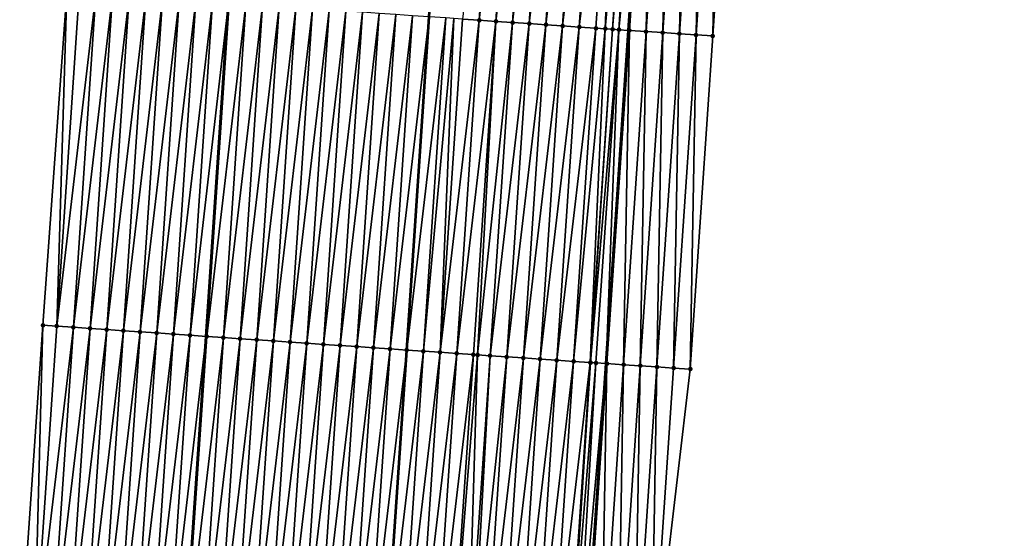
# Model space of a CAD drawing. Header units: feet. Extents: x 2017353 to 2024169, y 808050 to 818690.
# Tile 76 of 256: x 2023490 to 2023548, y 810651 to 810682. Entities that reach past the tile are written whole.
import ezdxf

# ---------------------------------------------------------------- set-up
doc = ezdxf.new("R2010")
doc.units = ezdxf.units.FT
doc.header["$MEASUREMENT"] = 0
for name, color, linetype, lineweight in [('EP_Travel Lane', 172, 'Continuous', 53), ('SB-Road Shots', 141, 'Continuous', 100), ('SB-Road X-Section', 40, 'Continuous', 13), ('STRIPING', 60, 'Continuous', 53)]:
    doc.layers.add(name, color=color, linetype=linetype, lineweight=lineweight)
doc.layers.add('I-77-MM15-17_SB-Surface-BORDER', color=7, linetype='Continuous')
doc.layers.add('I-77-MM15-17_SB-Surface-TIN', color=7, linetype='Continuous')

msp = doc.modelspace()

# ---------------------------------------------------------------- linework, layer by layer
at = {"layer": 'EP_Travel Lane'}
for points in [[(2023499.356518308, 810642.9599077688, 297.4142535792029), (2023500.702539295, 810662.9030614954, 298.0919768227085), (2023502.048506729, 810682.845421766, 298.7924338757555), (2023503.394503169, 810702.7882118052, 299.4805772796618), (2023504.740404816, 810722.7295973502, 300.2089618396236), (2023506.071576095, 810742.6690456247, 300.9027746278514), (2023507.395072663, 810762.6119827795, 301.6295509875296), (2023508.718634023, 810782.5558962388, 302.3287045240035), (2023510.042198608, 810802.4998582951, 303.026486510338), (2023511.36576442, 810822.4438388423, 303.7237454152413), (2023512.68932684, 810842.3877682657, 304.4224536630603), (2023514.012857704, 810862.3312222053, 305.1346078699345), (2023515.336330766, 810882.2738051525, 305.8714025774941), (2023516.659869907, 810902.2173838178, 306.5800283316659), (2023517.983432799, 810922.1613203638, 307.2785303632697), (2023519.34980394, 810942.1306556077, 307.9967300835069)], [(2023523.297017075, 810641.3307508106, 297.7948377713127), (2023524.643014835, 810661.2735604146, 298.4824205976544), (2023525.98902641, 810681.2165746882, 299.1641393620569), (2023527.335005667, 810701.1591101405, 299.8595772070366), (2023528.680971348, 810721.1014444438, 300.5607783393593), (2023530.022595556, 810741.0478592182, 301.2719801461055), (2023531.361497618, 810760.9899328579, 301.99394266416), (2023532.70044285, 810780.9326494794, 302.6977201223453), (2023534.039342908, 810800.8746932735, 303.4205285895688), (2023535.378330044, 810820.8180340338, 304.1066461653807), (2023536.717298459, 810840.7610959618, 304.8006487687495), (2023538.056257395, 810860.7040167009, 305.4986501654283), (2023539.395180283, 810880.6464005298, 306.2118390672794), (2023540.734135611, 810900.5892675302, 306.9113608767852), (2023542.07307142, 810920.5318438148, 307.6191068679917), (2023543.440452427, 810940.4444273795, 308.3177229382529)]]:
    msp.add_polyline3d(points, dxfattribs=at)
at = {"layer": 'I-77-MM15-17_SB-Surface-BORDER', "color": 3, "linetype": 'Continuous', "lineweight": -3}
for points in [[(2023489.552014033, 810643.6296127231, 297.1869156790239), (2023490.940363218, 810663.5704841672, 297.8482512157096), (2023492.374166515, 810683.5068231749, 298.5513598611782), (2023494.354884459, 810703.4051117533, 299.2869142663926), (2023495.539404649, 810723.3574900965, 300.0124266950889), (2023496.105524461, 810743.3467942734, 300.6598493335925), (2023497.916221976, 810763.2563264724, 301.4061769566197), (2023499.102415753, 810783.208940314, 302.1200432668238), (2023500.586114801, 810803.1411389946, 302.8463235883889), (2023501.86533351, 810823.0871729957, 303.5696055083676), (2023503.689463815, 810842.9955933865, 304.3218478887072), (2023506.06615233, 810862.8671068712, 305.0686755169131), (2023507.22822551, 810882.8209190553, 305.7944075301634), (2023509.274412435, 810902.7144334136, 306.5465600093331), (2023510.193719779, 810922.6871717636, 307.1983107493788), (2023511.566618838, 810942.6764191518, 307.8658723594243)], [(2023548.477077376, 810940.1038531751, 308.052803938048), (2023547.110238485, 810920.2030870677, 307.3532578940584), (2023545.771250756, 810900.2599329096, 306.6618839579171), (2023544.43229475, 810880.3172512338, 305.9571434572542), (2023543.093359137, 810860.3748733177, 305.2438121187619), (2023541.754386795, 810840.4319483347, 304.5459549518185), (2023540.415481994, 810820.4900293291, 303.8196454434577), (2023539.076443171, 810800.5461141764, 303.1498021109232), (2023537.737473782, 810780.6032331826, 302.4507026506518), (2023536.398474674, 810760.6599095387, 301.764121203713), (2023535.059538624, 810740.7175251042, 301.0509765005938), (2023533.717785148, 810720.7696457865, 300.328313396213), (2023532.371803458, 810700.8270742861, 299.6339083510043), (2023531.025831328, 810680.8846444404, 298.9354446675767), (2023529.679839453, 810660.9419220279, 298.2453635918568), (2023527.335955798, 810641.0641439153, 297.6239144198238)]]:
    msp.add_polyline3d(points, dxfattribs=at)
at = {"layer": 'I-77-MM15-17_SB-Surface-TIN', "color": 128, "linetype": 'Continuous', "lineweight": -3}
for points in [[(2023516.0596508, 810681.8913479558, 299.0326236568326), (2023517.057339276, 810681.8233914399, 299.0502969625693), (2023518.403311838, 810701.7658276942, 299.7485769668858)], [(2023517.057339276, 810681.8233914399, 299.0502969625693), (2023519.401006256, 810701.6979592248, 299.7637275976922), (2023518.403311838, 810701.7658276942, 299.7485769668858)], [(2023517.057339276, 810681.8233914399, 299.0502969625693), (2023518.055030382, 810681.7554738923, 299.0668537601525), (2023519.401006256, 810701.6979592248, 299.7637275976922)], [(2023518.055030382, 810681.7554738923, 299.0668537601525), (2023520.3987016, 810701.6301044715, 299.7784852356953), (2023519.401006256, 810701.6979592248, 299.7637275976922)], [(2023518.055030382, 810681.7554738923, 299.0668537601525), (2023519.052721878, 810681.6875621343, 299.0832446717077), (2023520.3987016, 810701.6301044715, 299.7784852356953)], [(2023519.052721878, 810681.6875621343, 299.0832446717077), (2023521.39639686, 810701.5622484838, 299.7932782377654), (2023520.3987016, 810701.6301044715, 299.7784852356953)], [(2023519.052721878, 810681.6875621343, 299.0832446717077), (2023520.050414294, 810681.6196640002, 299.0992452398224), (2023521.39639686, 810701.5622484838, 299.7932782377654)], [(2023520.050414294, 810681.6196640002, 299.0992452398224), (2023522.394093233, 810701.494408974, 299.807599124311), (2023521.39639686, 810701.5622484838, 299.7932782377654)], [(2023520.050414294, 810681.6196640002, 299.0992452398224), (2023521.048110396, 810681.5518204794, 299.1136810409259), (2023522.394093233, 810701.494408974, 299.807599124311)], [(2023521.048110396, 810681.5518204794, 299.1136810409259), (2023523.391793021, 810701.4266200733, 299.8204699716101), (2023522.394093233, 810701.494408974, 299.807599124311)], [(2023521.048110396, 810681.5518204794, 299.1136810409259), (2023522.045810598, 810681.4840377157, 299.1263760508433), (2023523.391793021, 810701.4266200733, 299.8204699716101)], [(2023522.045810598, 810681.4840377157, 299.1263760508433), (2023524.389489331, 810701.3587796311, 299.8348175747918), (2023523.391793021, 810701.4266200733, 299.8204699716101)], [(2023522.045810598, 810681.4840377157, 299.1263760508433), (2023523.043507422, 810681.4162048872, 299.1405055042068), (2023524.389489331, 810701.3587796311, 299.8348175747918)], [(2023523.043507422, 810681.4162048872, 299.1405055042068), (2023525.387179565, 810701.2908491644, 299.8517445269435), (2023524.389489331, 810701.3587796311, 299.8348175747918)], [(2023523.043507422, 810681.4162048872, 299.1405055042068), (2023524.041197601, 810681.34827361, 299.157455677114), (2023525.387179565, 810701.2908491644, 299.8517445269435)], [(2023524.041197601, 810681.34827361, 299.157455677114), (2023524.599784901, 810681.3103284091, 299.1644301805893), (2023525.387179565, 810701.2908491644, 299.8517445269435)], [(2023524.599784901, 810681.3103284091, 299.1644301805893), (2023526.384871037, 810701.2229370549, 299.868145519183), (2023525.387179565, 810701.2908491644, 299.8517445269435)], [(2023524.599784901, 810681.3103284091, 299.1644301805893), (2023525.038903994, 810681.2805825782, 299.1675224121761), (2023526.384871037, 810701.2229370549, 299.868145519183)], [(2023525.038903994, 810681.2805825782, 299.1675224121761), (2023526.389678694, 810701.222610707, 299.8681987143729), (2023526.384871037, 810701.2229370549, 299.868145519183)], [(2023525.038903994, 810681.2805825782, 299.1675224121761), (2023526.669894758, 810701.2036450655, 299.8697118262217), (2023526.389678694, 810701.222610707, 299.8681987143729)], [(2023525.038903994, 810681.2805825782, 299.1675224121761), (2023525.413257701, 810681.2552787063, 299.1685965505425), (2023526.669894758, 810701.2036450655, 299.8697118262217)], [(2023525.413257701, 810681.2552787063, 299.1685965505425), (2023527.335005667, 810701.1591101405, 299.8595772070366), (2023526.669894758, 810701.2036450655, 299.8697118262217)], [(2023525.413257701, 810681.2552787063, 299.1685965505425), (2023525.98902641, 810681.2165746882, 299.1641393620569), (2023527.335005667, 810701.1591101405, 299.8595772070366)], [(2023526.036642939, 810681.2133738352, 299.1637707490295), (2023527.335005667, 810701.1591101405, 299.8595772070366), (2023525.98902641, 810681.2165746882, 299.1641393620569)], [(2023526.036642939, 810681.2133738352, 299.1637707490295), (2023527.382623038, 810701.155921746, 299.8588516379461), (2023527.335005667, 810701.1591101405, 299.8595772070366)], [(2023526.036642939, 810681.2133738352, 299.1637707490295), (2023527.034460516, 810681.1473301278, 299.1266388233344), (2023527.382623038, 810701.155921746, 299.8588516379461)], [(2023527.034460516, 810681.1473301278, 299.1266388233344), (2023528.380451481, 810701.0900390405, 299.8171067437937), (2023527.382623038, 810701.155921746, 299.8588516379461)], [(2023527.034460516, 810681.1473301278, 299.1266388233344), (2023528.032300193, 810681.0816138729, 299.0801248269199), (2023528.380451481, 810701.0900390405, 299.8171067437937)], [(2023528.032300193, 810681.0816138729, 299.0801248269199), (2023529.378278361, 810701.0241331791, 299.7760253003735), (2023528.380451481, 810701.0900390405, 299.8171067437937)], [(2023528.032300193, 810681.0816138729, 299.0801248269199), (2023529.030138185, 810681.0158726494, 299.0343262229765), (2023529.378278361, 810701.0241331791, 299.7760253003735)], [(2023529.030138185, 810681.0158726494, 299.0343262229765), (2023530.376126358, 810700.9585401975, 299.7259793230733), (2023529.378278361, 810701.0241331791, 299.7760253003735)], [(2023529.030138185, 810681.0158726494, 299.0343262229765), (2023530.027987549, 810680.9502999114, 298.9837002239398), (2023530.376126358, 810700.9585401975, 299.7259793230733)], [(2023530.027987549, 810680.9502999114, 298.9837002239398), (2023531.373971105, 810700.8928990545, 299.6773132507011), (2023530.376126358, 810700.9585401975, 299.7259793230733)], [(2023530.027987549, 810680.9502999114, 298.9837002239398), (2023531.025831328, 810680.8846444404, 298.9354446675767), (2023531.373971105, 810700.8928990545, 299.6773132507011)], [(2023531.025831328, 810680.8846444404, 298.9354446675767), (2023532.371803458, 810700.8270742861, 299.6339083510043), (2023531.373971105, 810700.8928990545, 299.6773132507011)], [(2023491.76697431, 810663.5138526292, 297.8722428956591), (2023492.374166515, 810683.5068231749, 298.5513598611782), (2023490.940363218, 810663.5704841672, 297.8482512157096)], [(2023491.76697431, 810663.5138526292, 297.8722428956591), (2023493.112944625, 810683.4562555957, 298.5714766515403), (2023492.374166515, 810683.5068231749, 298.5513598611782)], [(2023491.76697431, 810663.5138526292, 297.8722428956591), (2023494.110608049, 810683.387927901, 298.5997848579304), (2023493.112944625, 810683.4562555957, 298.5714766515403)], [(2023492.764634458, 810663.4454764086, 297.9019414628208), (2023494.110608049, 810683.387927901, 298.5997848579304), (2023491.76697431, 810663.5138526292, 297.8722428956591)], [(2023492.764634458, 810663.4454764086, 297.9019414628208), (2023495.108272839, 810683.3196204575, 298.6275128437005), (2023494.110608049, 810683.387927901, 298.5997848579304)], [(2023492.764634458, 810663.4454764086, 297.9019414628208), (2023493.762295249, 810663.3771097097, 297.9313672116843), (2023495.108272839, 810683.3196204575, 298.6275128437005)], [(2023493.762295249, 810663.3771097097, 297.9313672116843), (2023496.105947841, 810683.2514643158, 298.6509057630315), (2023495.108272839, 810683.3196204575, 298.6275128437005)], [(2023493.762295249, 810663.3771097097, 297.9313672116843), (2023494.759961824, 810663.3088287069, 297.9583376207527), (2023496.105947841, 810683.2514643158, 298.6509057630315)], [(2023494.759961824, 810663.3088287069, 297.9583376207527), (2023497.103628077, 810683.183385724, 298.67207675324), (2023496.105947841, 810683.2514643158, 298.6509057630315)], [(2023494.759961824, 810663.3088287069, 297.9583376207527), (2023495.757633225, 810663.2406192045, 297.9832594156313), (2023497.103628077, 810683.183385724, 298.67207675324)], [(2023495.757633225, 810663.2406192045, 297.9832594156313), (2023498.101307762, 810683.1152989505, 298.6934821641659), (2023497.103628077, 810683.183385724, 298.67207675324)], [(2023495.757633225, 810663.2406192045, 297.9832594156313), (2023496.755307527, 810663.172452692, 298.0069494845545), (2023498.101307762, 810683.1152989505, 298.6934821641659)], [(2023496.755307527, 810663.172452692, 298.0069494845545), (2023499.098988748, 810683.0472314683, 298.7143348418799), (2023498.101307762, 810683.1152989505, 298.6934821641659)], [(2023496.755307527, 810663.172452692, 298.0069494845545), (2023497.752982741, 810663.1042996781, 298.0302527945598), (2023499.098988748, 810683.0472314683, 298.7143348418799)], [(2023497.752982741, 810663.1042996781, 298.0302527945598), (2023500.096666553, 810682.9791168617, 298.7365377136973), (2023499.098988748, 810683.0472314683, 298.7143348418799)], [(2023497.752982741, 810663.1042996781, 298.0302527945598), (2023498.750663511, 810663.036229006, 298.0511968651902), (2023500.096666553, 810682.9791168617, 298.7365377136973)], [(2023498.750663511, 810663.036229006, 298.0511968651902), (2023501.094331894, 810682.9108175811, 298.7640318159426), (2023500.096666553, 810682.9791168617, 298.7365377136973)], [(2023498.750663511, 810663.036229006, 298.0511968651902), (2023499.748345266, 810662.9681729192, 298.0717230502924), (2023501.094331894, 810682.9108175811, 298.7640318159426)], [(2023499.748345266, 810662.9681729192, 298.0717230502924), (2023502.048506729, 810682.845421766, 298.7924338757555), (2023501.094331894, 810682.9108175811, 298.7640318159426)], [(2023499.748345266, 810662.9681729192, 298.0717230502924), (2023500.702539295, 810662.9030614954, 298.0919768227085), (2023502.048506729, 810682.845421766, 298.7924338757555)], [(2023502.091992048, 810682.8424414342, 298.7937282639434), (2023502.048506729, 810682.845421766, 298.7924338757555), (2023500.702539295, 810662.9030614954, 298.0919768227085)], [(2023500.746025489, 810662.9000941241, 298.0928998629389), (2023502.091992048, 810682.8424414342, 298.7937282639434), (2023500.702539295, 810662.9030614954, 298.0919768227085)], [(2023500.746025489, 810662.9000941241, 298.0928998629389), (2023503.089664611, 810682.7742491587, 298.8181564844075), (2023502.091992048, 810682.8424414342, 298.7937282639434)], [(2023500.746025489, 810662.9000941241, 298.0928998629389), (2023501.743703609, 810662.8319841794, 298.1149691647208), (2023503.089664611, 810682.7742491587, 298.8181564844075)], [(2023501.743703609, 810662.8319841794, 298.1149691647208), (2023504.087351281, 810682.7062658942, 298.8365961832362), (2023503.089664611, 810682.7742491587, 298.8181564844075)], [(2023501.743703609, 810662.8319841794, 298.1149691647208), (2023502.741384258, 810662.7639117, 298.1359650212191), (2023504.087351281, 810682.7062658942, 298.8365961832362)], [(2023502.741384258, 810662.7639117, 298.1359650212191), (2023505.085044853, 810682.6383848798, 298.8521062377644), (2023504.087351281, 810682.7062658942, 298.8365961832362)], [(2023502.741384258, 810662.7639117, 298.1359650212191), (2023503.739070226, 810662.6959180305, 298.154702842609), (2023505.085044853, 810682.6383848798, 298.8521062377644)], [(2023503.739070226, 810662.6959180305, 298.154702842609), (2023506.082740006, 810682.5705272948, 298.8669450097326), (2023505.085044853, 810682.6383848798, 298.8521062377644)], [(2023503.739070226, 810662.6959180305, 298.154702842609), (2023504.736759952, 810662.6279800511, 298.1718450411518), (2023506.082740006, 810682.5705272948, 298.8669450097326)], [(2023504.736759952, 810662.6279800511, 298.1718450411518), (2023507.080434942, 810682.5026665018, 298.881875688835), (2023506.082740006, 810682.5705272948, 298.8669450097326)], [(2023504.736759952, 810662.6279800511, 298.1718450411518), (2023505.734451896, 810662.5600749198, 298.1880460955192), (2023507.080434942, 810682.5026665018, 298.881875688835)], [(2023505.734451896, 810662.5600749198, 298.1880460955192), (2023508.078132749, 810682.434848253, 298.8955874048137), (2023507.080434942, 810682.5026665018, 298.881875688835)], [(2023505.734451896, 810662.5600749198, 298.1880460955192), (2023506.73214552, 810662.4921946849, 298.2035338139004), (2023508.078132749, 810682.434848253, 298.8955874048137)], [(2023506.73214552, 810662.4921946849, 298.2035338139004), (2023509.075836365, 810682.3671160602, 298.9068334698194), (2023508.078132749, 810682.434848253, 298.8955874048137)], [(2023506.73214552, 810662.4921946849, 298.2035338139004), (2023507.72984264, 810662.4243662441, 298.2175375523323), (2023509.075836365, 810682.3671160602, 298.9068334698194)], [(2023507.72984264, 810662.4243662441, 298.2175375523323), (2023510.073540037, 810682.2993847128, 298.918055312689), (2023509.075836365, 810682.3671160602, 298.9068334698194)], [(2023507.72984264, 810662.4243662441, 298.2175375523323), (2023508.727539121, 810662.3565283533, 298.2318120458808), (2023510.073540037, 810682.2993847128, 298.918055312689)], [(2023508.727539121, 810662.3565283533, 298.2318120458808), (2023511.071229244, 810682.231439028, 298.9354182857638), (2023510.073540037, 810682.2993847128, 298.918055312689)], [(2023508.727539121, 810662.3565283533, 298.2318120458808), (2023509.725229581, 810662.2886012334, 298.2486431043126), (2023511.071229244, 810682.231439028, 298.9354182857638)], [(2023509.725229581, 810662.2886012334, 298.2486431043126), (2023512.068911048, 810682.1633836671, 298.9559236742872), (2023511.071229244, 810682.231439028, 298.9354182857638)], [(2023509.725229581, 810662.2886012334, 298.2486431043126), (2023510.722911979, 810662.220554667, 298.2688965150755), (2023512.068911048, 810682.1633836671, 298.9559236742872)], [(2023510.722911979, 810662.220554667, 298.2688965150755), (2023513.06660313, 810682.0954805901, 298.9720658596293), (2023512.068911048, 810682.1633836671, 298.9559236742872)], [(2023510.722911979, 810662.220554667, 298.2688965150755), (2023511.720598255, 810662.1525655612, 298.2875035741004), (2023513.06660313, 810682.0954805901, 298.9720658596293)], [(2023511.720598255, 810662.1525655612, 298.2875035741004), (2023514.06429321, 810682.0275478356, 298.9890583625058), (2023513.06660313, 810682.0954805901, 298.9720658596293)], [(2023511.720598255, 810662.1525655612, 298.2875035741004), (2023512.718285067, 810662.0845843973, 298.3058830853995), (2023514.06429321, 810682.0275478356, 298.9890583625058)], [(2023515.061969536, 810681.9594113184, 299.0118890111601), (2023514.06429321, 810682.0275478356, 298.9890583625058), (2023512.718285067, 810662.0845843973, 298.3058830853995)], [(2023513.715967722, 810662.0165416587, 298.3260268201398), (2023515.061969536, 810681.9594113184, 299.0118890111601), (2023512.718285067, 810662.0845843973, 298.3058830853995)], [(2023513.715967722, 810662.0165416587, 298.3260268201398), (2023515.534648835, 810681.9271423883, 299.0223405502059), (2023515.061969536, 810681.9594113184, 299.0118890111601)], [(2023513.715967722, 810662.0165416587, 298.3260268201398), (2023514.713654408, 810661.9485586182, 298.344460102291), (2023515.534648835, 810681.9271423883, 299.0223405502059)], [(2023514.713654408, 810661.9485586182, 298.344460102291), (2023516.0596508, 810681.8913479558, 299.0326236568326), (2023515.534648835, 810681.9271423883, 299.0223405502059)], [(2023514.713654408, 810661.9485586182, 298.344460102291), (2023517.057339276, 810681.8233914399, 299.0502969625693), (2023516.0596508, 810681.8913479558, 299.0326236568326)], [(2023514.713654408, 810661.9485586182, 298.344460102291), (2023515.71134431, 810661.8806232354, 298.3615279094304), (2023517.057339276, 810681.8233914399, 299.0502969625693)], [(2023515.71134431, 810661.8806232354, 298.3615279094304), (2023518.055030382, 810681.7554738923, 299.0668537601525), (2023517.057339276, 810681.8233914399, 299.0502969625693)], [(2023515.71134431, 810661.8806232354, 298.3615279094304), (2023516.709037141, 810661.8127312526, 298.377352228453), (2023518.055030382, 810681.7554738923, 299.0668537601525)], [(2023516.709037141, 810661.8127312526, 298.377352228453), (2023516.958863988, 810661.7957384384, 298.3810965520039), (2023518.055030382, 810681.7554738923, 299.0668537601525)], [(2023516.958863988, 810661.7957384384, 298.3810965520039), (2023519.052721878, 810681.6875621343, 299.0832446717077), (2023518.055030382, 810681.7554738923, 299.0668537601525)], [(2023516.958863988, 810661.7957384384, 298.3810965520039), (2023517.706732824, 810661.7448815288, 298.3919657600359), (2023519.052721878, 810681.6875621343, 299.0832446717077)], [(2023517.706732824, 810661.7448815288, 298.3919657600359), (2023520.050414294, 810681.6196640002, 299.0992452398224), (2023519.052721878, 810681.6875621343, 299.0832446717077)], [(2023517.706732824, 810661.7448815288, 298.3919657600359), (2023518.704429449, 810661.6770457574, 298.4061795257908), (2023520.050414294, 810681.6196640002, 299.0992452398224)], [(2023518.704429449, 810661.6770457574, 298.4061795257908), (2023521.048110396, 810681.5518204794, 299.1136810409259), (2023520.050414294, 810681.6196640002, 299.0992452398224)], [(2023518.704429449, 810661.6770457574, 298.4061795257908), (2023519.702126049, 810661.6092096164, 298.4204038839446), (2023521.048110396, 810681.5518204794, 299.1136810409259)], [(2023519.702126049, 810661.6092096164, 298.4204038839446), (2023522.045810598, 810681.4840377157, 299.1263760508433), (2023521.048110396, 810681.5518204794, 299.1136810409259)], [(2023519.702126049, 810661.6092096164, 298.4204038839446), (2023520.699818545, 810661.5413126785, 298.4363701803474), (2023522.045810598, 810681.4840377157, 299.1263760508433)], [(2023520.699818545, 810661.5413126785, 298.4363701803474), (2023523.043507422, 810681.4162048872, 299.1405055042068), (2023522.045810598, 810681.4840377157, 299.1263760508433)], [(2023520.699818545, 810661.5413126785, 298.4363701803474), (2023521.697506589, 810661.4733497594, 298.4542269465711), (2023523.043507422, 810681.4162048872, 299.1405055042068)], [(2023521.697506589, 810661.4733497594, 298.4542269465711), (2023524.041197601, 810681.34827361, 299.157455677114), (2023523.043507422, 810681.4162048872, 299.1405055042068)], [(2023521.697506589, 810661.4733497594, 298.4542269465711), (2023522.695194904, 810661.4053908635, 298.4719684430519), (2023524.041197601, 810681.34827361, 299.157455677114)], [(2023522.695194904, 810661.4053908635, 298.4719684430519), (2023524.599784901, 810681.3103284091, 299.1644301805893), (2023524.041197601, 810681.34827361, 299.157455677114)], [(2023522.695194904, 810661.4053908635, 298.4719684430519), (2023523.692888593, 810661.3375115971, 298.4874284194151), (2023524.599784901, 810681.3103284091, 299.1644301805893)], [(2023523.692888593, 810661.3375115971, 298.4874284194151), (2023525.038903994, 810681.2805825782, 299.1675224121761), (2023524.599784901, 810681.3103284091, 299.1644301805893)], [(2023523.692888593, 810661.3375115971, 298.4874284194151), (2023523.722177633, 810661.3355234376, 298.487752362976), (2023525.038903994, 810681.2805825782, 299.1675224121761)], [(2023523.722177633, 810661.3355234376, 298.487752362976), (2023525.413257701, 810681.2552787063, 299.1685965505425), (2023525.038903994, 810681.2805825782, 299.1675224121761)], [(2023523.722177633, 810661.3355234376, 298.487752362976), (2023524.034985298, 810661.3143444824, 298.489653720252), (2023525.413257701, 810681.2552787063, 299.1685965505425)], [(2023524.034985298, 810661.3143444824, 298.489653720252), (2023524.643014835, 810661.2735604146, 298.4824205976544), (2023525.413257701, 810681.2552787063, 299.1685965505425)], [(2023525.413257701, 810681.2552787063, 299.1685965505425), (2023524.643014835, 810661.2735604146, 298.4824205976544), (2023525.98902641, 810681.2165746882, 299.1641393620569)], [(2023524.690631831, 810661.2703664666, 298.4818541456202), (2023525.98902641, 810681.2165746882, 299.1641393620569), (2023524.643014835, 810661.2735604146, 298.4824205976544)], [(2023524.690631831, 810661.2703664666, 298.4818541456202), (2023526.036642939, 810681.2133738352, 299.1637707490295), (2023525.98902641, 810681.2165746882, 299.1641393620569)], [(2023524.690631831, 810661.2703664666, 298.4818541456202), (2023525.688467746, 810661.20459447, 298.4369372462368), (2023526.036642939, 810681.2133738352, 299.1637707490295)], [(2023525.688467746, 810661.20459447, 298.4369372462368), (2023527.034460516, 810681.1473301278, 299.1266388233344), (2023526.036642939, 810681.2133738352, 299.1637707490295)], [(2023525.688467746, 810661.20459447, 298.4369372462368), (2023526.686306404, 810661.1388631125, 298.3908559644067), (2023527.034460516, 810681.1473301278, 299.1266388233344)], [(2023526.686306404, 810661.1388631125, 298.3908559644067), (2023528.032300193, 810681.0816138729, 299.0801248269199), (2023527.034460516, 810681.1473301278, 299.1266388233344)], [(2023526.686306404, 810661.1388631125, 298.3908559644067), (2023527.684147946, 810661.0731744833, 298.343550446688), (2023528.032300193, 810681.0816138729, 299.0801248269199)], [(2023527.684147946, 810661.0731744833, 298.343550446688), (2023529.030138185, 810681.0158726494, 299.0343262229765), (2023528.032300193, 810681.0816138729, 299.0801248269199)], [(2023527.684147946, 810661.0731744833, 298.343550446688), (2023528.681993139, 810661.0075399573, 298.2946947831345), (2023529.030138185, 810681.0158726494, 299.0343262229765)], [(2023528.681993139, 810661.0075399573, 298.2946947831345), (2023530.027987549, 810680.9502999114, 298.9837002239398), (2023529.030138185, 810681.0158726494, 299.0343262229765)], [(2023528.681993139, 810661.0075399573, 298.2946947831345), (2023529.679839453, 810660.9419220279, 298.2453635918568), (2023530.027987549, 810680.9502999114, 298.9837002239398)], [(2023529.679839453, 810660.9419220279, 298.2453635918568), (2023531.025831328, 810680.8846444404, 298.9354446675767), (2023530.027987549, 810680.9502999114, 298.9837002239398)], [(2023490.420916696, 810643.5701562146, 297.2100685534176), (2023490.940363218, 810663.5704841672, 297.8482512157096), (2023489.552014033, 810643.6296127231, 297.1869156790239)], [(2023490.420916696, 810643.5701562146, 297.2100685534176), (2023491.76697431, 810663.5138526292, 297.8722428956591), (2023490.940363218, 810663.5704841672, 297.8482512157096)], [(2023490.420916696, 810643.5701562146, 297.2100685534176), (2023492.764634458, 810663.4454764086, 297.9019414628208), (2023491.76697431, 810663.5138526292, 297.8722428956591)], [(2023491.418581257, 810643.5018453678, 297.2378940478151), (2023492.764634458, 810663.4454764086, 297.9019414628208), (2023490.420916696, 810643.5701562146, 297.2100685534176)], [(2023491.418581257, 810643.5018453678, 297.2378940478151), (2023493.762295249, 810663.3771097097, 297.9313672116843), (2023492.764634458, 810663.4454764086, 297.9019414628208)], [(2023491.418581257, 810643.5018453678, 297.2378940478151), (2023492.416246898, 810643.4335505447, 297.2652604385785), (2023493.762295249, 810663.3771097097, 297.9313672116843)], [(2023492.416246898, 810643.4335505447, 297.2652604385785), (2023494.759961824, 810663.3088287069, 297.9583376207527), (2023493.762295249, 810663.3771097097, 297.9313672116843)], [(2023492.416246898, 810643.4335505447, 297.2652604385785), (2023493.413918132, 810643.3653385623, 297.2902532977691), (2023494.759961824, 810663.3088287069, 297.9583376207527)], [(2023493.413918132, 810643.3653385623, 297.2902532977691), (2023495.757633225, 810663.2406192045, 297.9832594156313), (2023494.759961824, 810663.3088287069, 297.9583376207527)], [(2023493.413918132, 810643.3653385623, 297.2902532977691), (2023494.411596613, 810643.2972339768, 297.3121690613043), (2023495.757633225, 810663.2406192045, 297.9832594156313)], [(2023494.411596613, 810643.2972339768, 297.3121690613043), (2023496.755307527, 810663.172452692, 298.0069494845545), (2023495.757633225, 810663.2406192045, 297.9832594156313)], [(2023494.411596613, 810643.2972339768, 297.3121690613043), (2023495.409278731, 810643.2291832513, 297.3325416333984), (2023496.755307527, 810663.172452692, 298.0069494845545)], [(2023495.409278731, 810643.2291832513, 297.3325416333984), (2023497.752982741, 810663.1042996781, 298.0302527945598), (2023496.755307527, 810663.172452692, 298.0069494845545)], [(2023495.409278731, 810643.2291832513, 297.3325416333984), (2023496.406962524, 810643.1611573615, 297.3522026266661), (2023497.752982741, 810663.1042996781, 298.0302527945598)], [(2023496.406962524, 810643.1611573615, 297.3522026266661), (2023498.750663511, 810663.036229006, 298.0511968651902), (2023497.752982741, 810663.1042996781, 298.0302527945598)], [(2023496.406962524, 810643.1611573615, 297.3522026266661), (2023497.404647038, 810643.0931421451, 297.3715578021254), (2023498.750663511, 810663.036229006, 298.0511968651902)], [(2023497.404647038, 810643.0931421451, 297.3715578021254), (2023499.748345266, 810662.9681729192, 298.0717230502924), (2023498.750663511, 810663.036229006, 298.0511968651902)], [(2023497.404647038, 810643.0931421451, 297.3715578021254), (2023498.402325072, 810643.0250309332, 297.3936634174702), (2023499.748345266, 810662.9681729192, 298.0717230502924)], [(2023498.402325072, 810643.0250309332, 297.3936634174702), (2023500.702539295, 810662.9030614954, 298.0919768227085), (2023499.748345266, 810662.9681729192, 298.0717230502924)], [(2023498.402325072, 810643.0250309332, 297.3936634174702), (2023499.356518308, 810642.9599077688, 297.4142535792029), (2023500.702539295, 810662.9030614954, 298.0919768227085)], [(2023500.746025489, 810662.9000941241, 298.0928998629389), (2023500.702539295, 810662.9030614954, 298.0919768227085), (2023499.356518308, 810642.9599077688, 297.4142535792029)], [(2023499.400004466, 810642.9569398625, 297.4151919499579), (2023500.746025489, 810662.9000941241, 298.0928998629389), (2023499.356518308, 810642.9599077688, 297.4142535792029)], [(2023499.400004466, 810642.9569398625, 297.4151919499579), (2023501.743703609, 810662.8319841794, 298.1149691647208), (2023500.746025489, 810662.9000941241, 298.0928998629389)], [(2023499.400004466, 810642.9569398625, 297.4151919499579), (2023500.397697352, 810642.8890486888, 297.4309930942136), (2023501.743703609, 810662.8319841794, 298.1149691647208)], [(2023500.397697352, 810642.8890486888, 297.4309930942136), (2023502.741384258, 810662.7639117, 298.1359650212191), (2023501.743703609, 810662.8319841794, 298.1149691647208)], [(2023500.397697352, 810642.8890486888, 297.4309930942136), (2023501.395391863, 810642.8211816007, 297.4461041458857), (2023502.741384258, 810662.7639117, 298.1359650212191)], [(2023501.395391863, 810642.8211816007, 297.4461041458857), (2023503.739070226, 810662.6959180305, 298.154702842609), (2023502.741384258, 810662.7639117, 298.1359650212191)], [(2023501.395391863, 810642.8211816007, 297.4461041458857), (2023502.393082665, 810642.7532595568, 297.4627897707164), (2023503.739070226, 810662.6959180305, 298.154702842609)], [(2023502.393082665, 810642.7532595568, 297.4627897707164), (2023504.736759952, 810662.6279800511, 298.1718450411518), (2023503.739070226, 810662.6959180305, 298.154702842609)], [(2023502.393082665, 810642.7532595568, 297.4627897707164), (2023503.390777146, 810642.6853920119, 297.4779139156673), (2023504.736759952, 810662.6279800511, 298.1718450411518)], [(2023503.390777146, 810642.6853920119, 297.4779139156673), (2023505.734451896, 810662.5600749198, 298.1880460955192), (2023504.736759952, 810662.6279800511, 298.1718450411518)], [(2023503.390777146, 810642.6853920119, 297.4779139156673), (2023504.388468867, 810642.6174835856, 297.4942093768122), (2023505.734451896, 810662.5600749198, 298.1880460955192)], [(2023504.388468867, 810642.6174835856, 297.4942093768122), (2023506.73214552, 810662.4921946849, 298.2035338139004), (2023505.734451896, 810662.5600749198, 298.1880460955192)], [(2023504.388468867, 810642.6174835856, 297.4942093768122), (2023505.386153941, 810642.5494766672, 297.5133268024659), (2023506.73214552, 810662.4921946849, 298.2035338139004)], [(2023505.386153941, 810642.5494766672, 297.5133268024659), (2023507.72984264, 810662.4243662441, 298.2175375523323), (2023506.73214552, 810662.4921946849, 298.2035338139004)], [(2023505.386153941, 810642.5494766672, 297.5133268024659), (2023506.383845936, 810642.4815723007, 297.5295059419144), (2023507.72984264, 810662.4243662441, 298.2175375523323)], [(2023506.383845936, 810642.4815723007, 297.5295059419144), (2023508.727539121, 810662.3565283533, 298.2318120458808), (2023507.72984264, 810662.4243662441, 298.2175375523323)], [(2023506.383845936, 810642.4815723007, 297.5295059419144), (2023507.381545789, 810642.4137843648, 297.5423491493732), (2023508.727539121, 810662.3565283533, 298.2318120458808)], [(2023507.381545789, 810642.4137843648, 297.5423491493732), (2023509.725229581, 810662.2886012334, 298.2486431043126), (2023508.727539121, 810662.3565283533, 298.2318120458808)], [(2023507.381545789, 810642.4137843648, 297.5423491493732), (2023508.379237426, 810642.345874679, 297.5586806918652), (2023509.725229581, 810662.2886012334, 298.2486431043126)], [(2023508.379237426, 810642.345874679, 297.5586806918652), (2023510.722911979, 810662.220554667, 298.2688965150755), (2023509.725229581, 810662.2886012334, 298.2486431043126)], [(2023508.379237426, 810642.345874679, 297.5586806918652), (2023509.376921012, 810642.2778457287, 297.5784293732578), (2023510.722911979, 810662.220554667, 298.2688965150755)], [(2023509.376921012, 810642.2778457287, 297.5784293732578), (2023511.720598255, 810662.1525655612, 298.2875035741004), (2023510.722911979, 810662.220554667, 298.2688965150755)], [(2023509.376921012, 810642.2778457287, 297.5784293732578), (2023510.374610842, 810642.2099092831, 297.5955276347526), (2023511.720598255, 810662.1525655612, 298.2875035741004)], [(2023510.374610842, 810642.2099092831, 297.5955276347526), (2023512.718285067, 810662.0845843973, 298.3058830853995), (2023511.720598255, 810662.1525655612, 298.2875035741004)], [(2023510.374610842, 810642.2099092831, 297.5955276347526), (2023511.372298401, 810642.141939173, 297.6135904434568), (2023512.718285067, 810662.0845843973, 298.3058830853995)], [(2023513.715967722, 810662.0165416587, 298.3260268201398), (2023512.718285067, 810662.0845843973, 298.3058830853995), (2023511.372298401, 810642.141939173, 297.6135904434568)], [(2023512.369977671, 810642.0738462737, 297.6351713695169), (2023513.715967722, 810662.0165416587, 298.3260268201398), (2023511.372298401, 810642.141939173, 297.6135904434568)], [(2023512.369977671, 810642.0738462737, 297.6351713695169), (2023514.713654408, 810661.9485586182, 298.344460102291), (2023513.715967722, 810662.0165416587, 298.3260268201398)], [(2023512.369977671, 810642.0738462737, 297.6351713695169), (2023513.367665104, 810642.0058743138, 297.6532871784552), (2023514.713654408, 810661.9485586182, 298.344460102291)], [(2023513.367665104, 810642.0058743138, 297.6532871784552), (2023515.71134431, 810661.8806232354, 298.3615279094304), (2023514.713654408, 810661.9485586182, 298.344460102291)], [(2023513.367665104, 810642.0058743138, 297.6532871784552), (2023514.36535579, 810641.9379505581, 297.670021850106), (2023515.71134431, 810661.8806232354, 298.3615279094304)], [(2023514.36535579, 810641.9379505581, 297.670021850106), (2023516.709037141, 810661.8127312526, 298.377352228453), (2023515.71134431, 810661.8806232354, 298.3615279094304)], [(2023514.36535579, 810641.9379505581, 297.670021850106), (2023515.363046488, 810641.8700269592, 297.6867520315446), (2023516.709037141, 810661.8127312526, 298.377352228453)], [(2023515.363046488, 810641.8700269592, 297.6867520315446), (2023516.958863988, 810661.7957384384, 298.3810965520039), (2023516.709037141, 810661.8127312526, 298.377352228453)], [(2023515.363046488, 810641.8700269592, 297.6867520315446), (2023516.360737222, 810641.8021039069, 297.7034665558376), (2023516.958863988, 810661.7957384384, 298.3810965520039)], [(2023516.360737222, 810641.8021039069, 297.7034665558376), (2023517.706732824, 810661.7448815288, 298.3919657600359), (2023516.958863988, 810661.7957384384, 298.3810965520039)], [(2023516.360737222, 810641.8021039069, 297.7034665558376), (2023516.607612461, 810641.7852941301, 297.7076722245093), (2023517.706732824, 810661.7448815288, 298.3919657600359)], [(2023516.607612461, 810641.7852941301, 297.7076722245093), (2023518.704429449, 810661.6770457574, 298.4061795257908), (2023517.706732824, 810661.7448815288, 298.3919657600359)], [(2023516.607612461, 810641.7852941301, 297.7076722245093), (2023517.358427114, 810641.7341683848, 297.7205383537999), (2023518.704429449, 810661.6770457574, 298.4061795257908)], [(2023517.358427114, 810641.7341683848, 297.7205383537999), (2023519.702126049, 810661.6092096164, 298.4204038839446), (2023518.704429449, 810661.6770457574, 298.4061795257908)], [(2023517.358427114, 810641.7341683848, 297.7205383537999), (2023518.35611737, 810641.6662382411, 297.7374560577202), (2023519.702126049, 810661.6092096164, 298.4204038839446)], [(2023518.35611737, 810641.6662382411, 297.7374560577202), (2023520.699818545, 810661.5413126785, 298.4363701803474), (2023519.702126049, 810661.6092096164, 298.4204038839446)], [(2023518.35611737, 810641.6662382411, 297.7374560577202), (2023519.353811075, 810641.5983592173, 297.7529090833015), (2023520.699818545, 810661.5413126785, 298.4363701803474)], [(2023519.353811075, 810641.5983592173, 297.7529090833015), (2023521.697506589, 810661.4733497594, 298.4542269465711), (2023520.699818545, 810661.5413126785, 298.4363701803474)], [(2023519.353811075, 810641.5983592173, 297.7529090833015), (2023520.351508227, 810641.5305312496, 297.7668992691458), (2023521.697506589, 810661.4733497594, 298.4542269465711)], [(2023520.351508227, 810641.5305312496, 297.7668992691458), (2023522.695194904, 810661.4053908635, 298.4719684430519), (2023521.697506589, 810661.4733497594, 298.4542269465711)], [(2023520.351508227, 810641.5305312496, 297.7668992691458), (2023521.34920451, 810641.4626904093, 297.7812582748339), (2023522.695194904, 810661.4053908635, 298.4719684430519)], [(2023521.34920451, 810641.4626904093, 297.7812582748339), (2023523.692888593, 810661.3375115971, 298.4874284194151), (2023522.695194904, 810661.4053908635, 298.4719684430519)], [(2023521.34920451, 810641.4626904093, 297.7812582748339), (2023522.346897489, 810641.39480062, 297.797019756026), (2023523.692888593, 810661.3375115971, 298.4874284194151)], [(2023522.346897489, 810641.39480062, 297.797019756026), (2023523.722177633, 810661.3355234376, 298.487752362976), (2023523.692888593, 810661.3375115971, 298.4874284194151)], [(2023522.346897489, 810641.39480062, 297.797019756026), (2023522.430627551, 810641.3891128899, 297.7980621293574), (2023523.722177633, 810661.3355234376, 298.487752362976)], [(2023522.430627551, 810641.3891128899, 297.7980621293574), (2023524.034985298, 810661.3143444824, 298.489653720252), (2023523.722177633, 810661.3355234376, 298.487752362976)], [(2023522.430627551, 810641.3891128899, 297.7980621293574), (2023522.856225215, 810641.3603063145, 297.8003941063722), (2023524.034985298, 810661.3143444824, 298.489653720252)], [(2023522.856225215, 810641.3603063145, 297.8003941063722), (2023524.643014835, 810661.2735604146, 298.4824205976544), (2023524.034985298, 810661.3143444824, 298.489653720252)], [(2023522.856225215, 810641.3603063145, 297.8003941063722), (2023523.297017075, 810641.3307508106, 297.7948377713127), (2023524.643014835, 810661.2735604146, 298.4824205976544)], [(2023523.34463415, 810641.3275580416, 297.7942375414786), (2023524.643014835, 810661.2735604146, 298.4824205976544), (2023523.297017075, 810641.3307508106, 297.7948377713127)], [(2023523.34463415, 810641.3275580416, 297.7942375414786), (2023524.690631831, 810661.2703664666, 298.4818541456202), (2023524.643014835, 810661.2735604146, 298.4824205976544)], [(2023523.34463415, 810641.3275580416, 297.7942375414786), (2023524.342465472, 810641.2617179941, 297.7512704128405), (2023524.690631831, 810661.2703664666, 298.4818541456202)], [(2023524.342465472, 810641.2617179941, 297.7512704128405), (2023525.688467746, 810661.20459447, 298.4369372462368), (2023524.690631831, 810661.2703664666, 298.4818541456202)], [(2023524.342465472, 810641.2617179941, 297.7512704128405), (2023525.340285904, 810641.1957165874, 297.7129265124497), (2023525.688467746, 810661.20459447, 298.4369372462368)], [(2023525.340285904, 810641.1957165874, 297.7129265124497), (2023526.686306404, 810661.1388631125, 298.3908559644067), (2023525.688467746, 810661.20459447, 298.4369372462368)], [(2023525.340285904, 810641.1957165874, 297.7129265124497), (2023526.338114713, 810641.129839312, 297.6710260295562), (2023526.686306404, 810661.1388631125, 298.3908559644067)], [(2023526.338114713, 810641.129839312, 297.6710260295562), (2023527.684147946, 810661.0731744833, 298.343550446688), (2023526.686306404, 810661.1388631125, 298.3908559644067)], [(2023526.338114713, 810641.129839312, 297.6710260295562), (2023527.335955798, 810641.0641439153, 297.6239144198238), (2023527.684147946, 810661.0731744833, 298.343550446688)], [(2023527.335955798, 810641.0641439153, 297.6239144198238), (2023528.681993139, 810661.0075399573, 298.2946947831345), (2023527.684147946, 810661.0731744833, 298.343550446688)], [(2023527.335955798, 810641.0641439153, 297.6239144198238), (2023529.679839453, 810660.9419220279, 298.2453635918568), (2023528.681993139, 810661.0075399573, 298.2946947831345)]]:
    msp.add_3dface(points, dxfattribs=at)
at = {"layer": 'SB-Road Shots', "lineweight": 100}
for p in [(2023517.057339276, 810681.8233914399, 299.0502969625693), (2023518.055030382, 810681.7554738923, 299.0668537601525), (2023519.052721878, 810681.6875621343, 299.0832446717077), (2023520.050414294, 810681.6196640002, 299.0992452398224), (2023521.048110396, 810681.5518204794, 299.1136810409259), (2023522.045810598, 810681.4840377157, 299.1263760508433), (2023523.043507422, 810681.4162048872, 299.1405055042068), (2023524.041197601, 810681.34827361, 299.157455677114), (2023524.599784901, 810681.3103284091, 299.1644301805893), (2023525.038903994, 810681.2805825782, 299.1675224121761), (2023525.413257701, 810681.2552787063, 299.1685965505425), (2023526.036642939, 810681.2133738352, 299.1637707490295), (2023527.034460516, 810681.1473301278, 299.1266388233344), (2023528.032300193, 810681.0816138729, 299.0801248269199), (2023529.030138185, 810681.0158726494, 299.0343262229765), (2023530.027987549, 810680.9502999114, 298.9837002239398), (2023531.025831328, 810680.8846444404, 298.9354446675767), (2023490.940363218, 810663.5704841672, 297.8482512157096), (2023491.76697431, 810663.5138526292, 297.8722428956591), (2023492.764634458, 810663.4454764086, 297.9019414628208), (2023493.762295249, 810663.3771097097, 297.9313672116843), (2023494.759961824, 810663.3088287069, 297.9583376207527), (2023495.757633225, 810663.2406192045, 297.9832594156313), (2023496.755307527, 810663.172452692, 298.0069494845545), (2023497.752982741, 810663.1042996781, 298.0302527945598), (2023498.750663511, 810663.036229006, 298.0511968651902), (2023499.748345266, 810662.9681729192, 298.0717230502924), (2023500.746025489, 810662.9000941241, 298.0928998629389), (2023501.743703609, 810662.8319841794, 298.1149691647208), (2023502.741384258, 810662.7639117, 298.1359650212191), (2023503.739070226, 810662.6959180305, 298.154702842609), (2023504.736759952, 810662.6279800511, 298.1718450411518), (2023505.734451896, 810662.5600749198, 298.1880460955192), (2023506.73214552, 810662.4921946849, 298.2035338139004), (2023507.72984264, 810662.4243662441, 298.2175375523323), (2023508.727539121, 810662.3565283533, 298.2318120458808), (2023509.725229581, 810662.2886012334, 298.2486431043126), (2023510.722911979, 810662.220554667, 298.2688965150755), (2023511.720598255, 810662.1525655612, 298.2875035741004), (2023512.718285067, 810662.0845843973, 298.3058830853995), (2023513.715967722, 810662.0165416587, 298.3260268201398), (2023514.713654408, 810661.9485586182, 298.344460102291), (2023515.71134431, 810661.8806232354, 298.3615279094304), (2023516.709037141, 810661.8127312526, 298.377352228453), (2023516.958863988, 810661.7957384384, 298.3810965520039), (2023517.706732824, 810661.7448815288, 298.3919657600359), (2023518.704429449, 810661.6770457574, 298.4061795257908), (2023519.702126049, 810661.6092096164, 298.4204038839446), (2023520.699818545, 810661.5413126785, 298.4363701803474), (2023521.697506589, 810661.4733497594, 298.4542269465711), (2023522.695194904, 810661.4053908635, 298.4719684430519), (2023523.692888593, 810661.3375115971, 298.4874284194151), (2023523.722177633, 810661.3355234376, 298.487752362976), (2023524.034985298, 810661.3143444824, 298.489653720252), (2023524.690631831, 810661.2703664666, 298.4818541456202), (2023525.688467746, 810661.20459447, 298.4369372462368), (2023526.686306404, 810661.1388631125, 298.3908559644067), (2023527.684147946, 810661.0731744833, 298.343550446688), (2023528.681993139, 810661.0075399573, 298.2946947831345), (2023529.679839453, 810660.9419220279, 298.2453635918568)]:
    msp.add_point(p, dxfattribs=at)
at = {"layer": 'SB-Road X-Section', "extrusion": (0.06729851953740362, 0.997120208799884, 0.03495995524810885), "elevation": 944537.3860129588, "flags": 128}
msp.add_lwpolyline([(-1964346.833493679, -32742.06406820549), (-1964345.833493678, -32742.01578313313), (-1964344.833493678, -32741.9651261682), (-1964343.833493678, -32741.91929955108), (-1964342.833493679, -32741.87275710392), (-1964341.833493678, -32741.83560246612), (-1964341.208701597, -32741.83077371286), (-1964340.833493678, -32741.83184850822), (-1964340.393368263, -32741.83494263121), (-1964339.833493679, -32741.84192140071), (-1964338.833493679, -32741.85888194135), (-1964337.833493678, -32741.87302003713), (-1964336.833493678, -32741.88572281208), (-1964335.833493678, -32741.90016744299), (-1964334.833493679, -32741.91617779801), (-1964333.833493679, -32741.93257873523), (-1964332.833493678, -32741.94914565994), (-1964331.833493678, -32741.96682977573), (-1964331.307273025, -32741.97711917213), (-1964330.833493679, -32741.98757710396), (-1964329.833493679, -32742.01042171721), (-1964328.833493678, -32742.02742461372), (-1964327.833493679, -32742.0435766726), (-1964326.833493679, -32742.06409460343), (-1964325.833493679, -32742.08146819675), (-1964324.833493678, -32742.09269690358), (-1964323.833493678, -32742.10394984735), (-1964322.833493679, -32742.11766995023), (-1964321.833493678, -32742.13260976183), (-1964320.833493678, -32742.14745761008), (-1964319.833493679, -32742.16297715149), (-1964318.833493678, -32742.18142812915), (-1964317.833493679, -32742.20587129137), (-1964316.833493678, -32742.23558590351), (-1964315.833493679, -32742.26309682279), (-1964314.833493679, -32742.28531327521), (-1964313.833493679, -32742.30617870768), (-1964312.833493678, -32742.32759721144), (-1964311.833493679, -32742.34878115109), (-1964310.833493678, -32742.37218837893), (-1964309.833493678, -32742.3999333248), (-1964308.833493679, -32742.42825884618), (-1964308.092987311, -32742.44838794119)], dxfattribs=at)
at = {"layer": 'SB-Road X-Section', "extrusion": (0.06729851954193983, 0.9971202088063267, 0.03495995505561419), "elevation": 944517.3860273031, "flags": 128}
msp.add_lwpolyline([(-1964346.833489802, -32742.05476295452), (-1964345.833489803, -32742.00540158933), (-1964344.833489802, -32741.95651604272), (-1964343.833489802, -32741.9091815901), (-1964342.833489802, -32741.8630721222), (-1964341.833489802, -32741.81812774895), (-1964341.17637005, -32741.81032340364), (-1964340.862846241, -32741.8122259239), (-1964340.833489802, -32741.8125500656), (-1964339.833489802, -32741.82801949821), (-1964338.833489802, -32741.84577184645), (-1964337.833489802, -32741.86363953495), (-1964336.833489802, -32741.8796155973), (-1964335.833489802, -32741.89384865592), (-1964334.833489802, -32741.90807111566), (-1964334.08389386, -32741.91894697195), (-1964333.833489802, -32741.92269358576), (-1964332.833489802, -32741.93852758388), (-1964331.833489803, -32741.95560583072), (-1964330.833489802, -32741.97405038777), (-1964329.833489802, -32741.99420644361), (-1964328.833489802, -32742.01259719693), (-1964327.833489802, -32742.03121563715), (-1964326.833489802, -32742.05148143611), (-1964325.833489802, -32742.06832278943), (-1964324.833489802, -32742.08260601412), (-1964323.833489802, -32742.09661831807), (-1964322.833489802, -32742.11211550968), (-1964321.833489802, -32742.12832647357), (-1964320.833489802, -32742.14547915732), (-1964319.833489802, -32742.16422843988), (-1964318.833489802, -32742.18523713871), (-1964317.833489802, -32742.20731993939), (-1964316.833489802, -32742.22850970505), (-1964315.833489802, -32742.2490484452), (-1964314.833489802, -32742.27000532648), (-1964313.833489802, -32742.29332289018), (-1964312.833489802, -32742.31702744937), (-1964311.833489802, -32742.34196448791), (-1964310.833489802, -32742.36895139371), (-1964309.833489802, -32742.39839514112), (-1964308.833489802, -32742.42811187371), (-1964308.004941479, -32742.45211822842)], dxfattribs=at)
at = {"layer": 'STRIPING'}
msp.add_polyline3d([(2023511.372298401, 810642.141939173, 297.6135904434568), (2023512.718285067, 810662.0845843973, 298.3058830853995), (2023514.06429321, 810682.0275478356, 298.9890583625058), (2023515.410256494, 810701.9698466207, 299.6912770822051), (2023516.75620885, 810721.9119834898, 300.3981349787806), (2023518.097582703, 810741.8542114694, 301.1113321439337), (2023519.436500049, 810761.7963173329, 301.8323598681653), (2023520.775466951, 810781.7391612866, 302.5325071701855), (2023522.114415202, 810801.6817274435, 303.2405133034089), (2023523.453389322, 810821.6246789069, 303.9376191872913), (2023524.792350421, 810841.567436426, 304.6402117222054), (2023526.131290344, 810861.5098785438, 305.3517268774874), (2023527.470207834, 810881.4519865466, 306.0726940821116), (2023528.809161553, 810901.3946341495, 306.7783961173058), (2023530.148110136, 810921.3372052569, 307.48626219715), (2023531.517622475, 810941.2772753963, 308.2058140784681)], dxfattribs=at)

doc.saveas('drawing.dxf')
